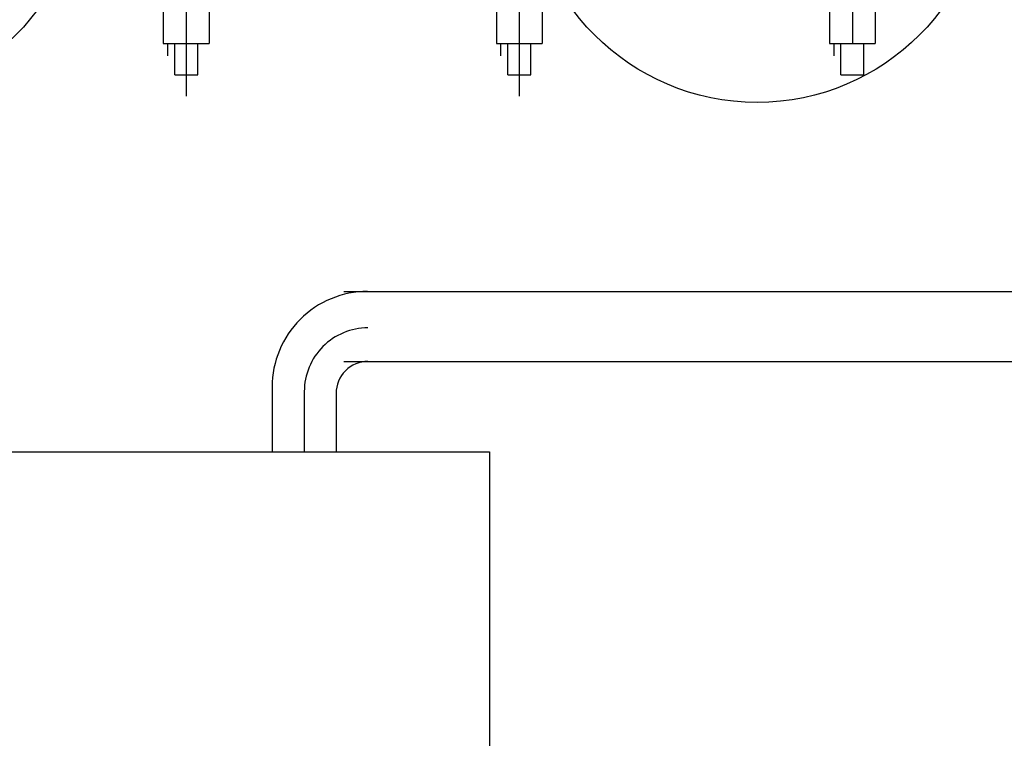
# Model space of a CAD drawing. Extents: x -7650383 to 4934791, y -114316 to 1826789.
# Tile 183 of 256: x 2136397 to 2137944, y 40793 to 41922. Entities that reach past the tile are written whole.
import ezdxf

# ---------------------------------------------------------------- set-up
doc = ezdxf.new("R2010")
doc.units = 0
doc.header["$LTSCALE"] = 800
doc.header["$MEASUREMENT"] = 0
doc.layers.add('KEY PLAN', color=251, linetype='CONTINUOUS')

# ---------------------------------------------------------------- blocks, each defined once
blk = doc.blocks.new('UTCOMBINE')
at = {"layer": 'KEY PLAN'}
for p, q in [((-709350.5, 47470.5, 0), (-709350.5, 51686, 0)), ((-707100.5, 47470.5, 0), (-709350.5, 47470.5, 0)), ((-709109.3, 47378.5, 0), (-709109.3, 47470.5, 0)), ((-709059.3, 47375.8, 0), (-709059.3, 47470.5, 0)), ((-709008.8, 47368.5, 0), (-709008.8, 47470.5, 0)), ((-709121.5, 47328.5, 0), (-711057.3, 47328.5, 0)), ((-709121.5, 47218.5, 0), (-711044.5, 47218.5, 0)), ((-709397.1, 45382.9, 0), (-709397.1, 46911.5, 0)), ((-708873.8, 45382.9, 0), (-708873.8, 46911.5, 0)), ((-709938.4, 46878.4, 0), (-709938.4, 46828.9, 0)), ((-709902.4, 46878.4, 0), (-709938.4, 46878.4, 0)), ((-709902.4, 46878.4, 0), (-709938.4, 46878.4, 0)), ((-709938.4, 46878.4, 0), (-709938.4, 46828.9, 0)), ((-709938.4, 46878.4, 0), (-709938.4, 46828.9, 0)), ((-709902.4, 46878.4, 0), (-709938.4, 46878.4, 0)), ((-709902.4, 46878.4, 0), (-709938.4, 46878.4, 0)), ((-709938.4, 46878.4, 0), (-709938.4, 46828.9, 0)), ((-709902.4, 46878.4, 0), (-709902.4, 46828.9, 0)), ((-709902.4, 46878.4, 0), (-709902.4, 46828.9, 0)), ((-709902.4, 46878.4, 0), (-709902.4, 46828.9, 0)), ((-709902.4, 46878.4, 0), (-709902.4, 46828.9, 0)), ((-709415.1, 46878.4, 0), (-709415.1, 46828.9, 0)), ((-709379.1, 46878.4, 0), (-709415.1, 46878.4, 0)), ((-709379.1, 46878.4, 0), (-709415.1, 46878.4, 0)), ((-709415.1, 46878.4, 0), (-709415.1, 46828.9, 0)), ((-709415.1, 46878.4, 0), (-709415.1, 46828.9, 0)), ((-709379.1, 46878.4, 0), (-709415.1, 46878.4, 0)), ((-709379.1, 46878.4, 0), (-709415.1, 46878.4, 0)), ((-709415.1, 46878.4, 0), (-709415.1, 46828.9, 0)), ((-709379.1, 46878.4, 0), (-709379.1, 46828.9, 0)), ((-709379.1, 46878.4, 0), (-709379.1, 46828.9, 0)), ((-709379.1, 46878.4, 0), (-709379.1, 46828.9, 0)), ((-709379.1, 46878.4, 0), (-709379.1, 46828.9, 0)), ((-708891.8, 46878.4, 0), (-708891.8, 46828.9, 0)), ((-708855.8, 46878.4, 0), (-708891.8, 46878.4, 0)), ((-708855.8, 46878.4, 0), (-708891.8, 46878.4, 0)), ((-708891.8, 46878.4, 0), (-708891.8, 46828.9, 0)), ((-708891.8, 46878.4, 0), (-708891.8, 46828.9, 0)), ((-708855.8, 46878.4, 0), (-708891.8, 46878.4, 0)), ((-708855.8, 46878.4, 0), (-708891.8, 46878.4, 0)), ((-708891.8, 46878.4, 0), (-708891.8, 46828.9, 0)), ((-708855.8, 46878.4, 0), (-708855.8, 46828.9, 0)), ((-708855.8, 46878.4, 0), (-708855.8, 46828.9, 0)), ((-708855.8, 46878.4, 0), (-708855.8, 46828.9, 0)), ((-708855.8, 46878.4, 0), (-708855.8, 46828.9, 0)), ((-709891.1, 46828.9, 0), (-709891.1, 46848.3, 0)), ((-709891.1, 46828.9, 0), (-709891.1, 46848.3, 0)), ((-709891.1, 46828.9, 0), (-709891.1, 46848.3, 0)), ((-709891.1, 46828.9, 0), (-709891.1, 46848.3, 0)), ((-709367.8, 46828.9, 0), (-709367.8, 46848.3, 0)), ((-709367.8, 46828.9, 0), (-709367.8, 46848.3, 0)), ((-709367.8, 46828.9, 0), (-709367.8, 46848.3, 0)), ((-709367.8, 46828.9, 0), (-709367.8, 46848.3, 0)), ((-708844.5, 46828.9, 0), (-708844.5, 46848.3, 0)), ((-708844.5, 46828.9, 0), (-708844.5, 46848.3, 0)), ((-708844.5, 46828.9, 0), (-708844.5, 46848.3, 0)), ((-708844.5, 46828.9, 0), (-708844.5, 46848.3, 0)), ((-709956.4, 45726.6, 0), (-709956.4, 46828.9, 0)), ((-709884.4, 46828.9, 0), (-709956.4, 46828.9, 0)), ((-709956.4, 45726.6, 0), (-709956.4, 46828.9, 0)), ((-709884.4, 46828.9, 0), (-709956.4, 46828.9, 0)), ((-709956.4, 45726.6, 0), (-709956.4, 46828.9, 0)), ((-709956.4, 45726.6, 0), (-709956.4, 46828.9, 0)), ((-709920.4, 45220.3, 0), (-709920.4, 46829.6, 0)), ((-709884.4, 45726.6, 0), (-709884.4, 46828.9, 0)), ((-709433.1, 45726.6, 0), (-709433.1, 46828.9, 0)), ((-709361.1, 46828.9, 0), (-709433.1, 46828.9, 0)), ((-709433.1, 45726.6, 0), (-709433.1, 46828.9, 0)), ((-709361.1, 46828.9, 0), (-709433.1, 46828.9, 0)), ((-709433.1, 45726.6, 0), (-709433.1, 46828.9, 0)), ((-709433.1, 45726.6, 0), (-709433.1, 46828.9, 0)), ((-709397.1, 45220.3, 0), (-709397.1, 46829.6, 0)), ((-709361.1, 45726.6, 0), (-709361.1, 46828.9, 0)), ((-708909.8, 45726.6, 0), (-708909.8, 46828.9, 0)), ((-708837.8, 46828.9, 0), (-708909.8, 46828.9, 0)), ((-708909.8, 45726.6, 0), (-708909.8, 46828.9, 0)), ((-708837.8, 46828.9, 0), (-708909.8, 46828.9, 0)), ((-708909.8, 45726.6, 0), (-708909.8, 46828.9, 0)), ((-708909.8, 45726.6, 0), (-708909.8, 46828.9, 0)), ((-708873.8, 45220.3, 0), (-708873.8, 46829.6, 0)), ((-708837.8, 45726.6, 0), (-708837.8, 46828.9, 0))]:
    blk.add_line(p, q, dxfattribs=at)
for centre in [(-709770.6, 46560.1, 0), (-708350.5, 46560.1, 0)]:
    blk.add_circle(centre, 361.3, dxfattribs=at)
for centre, radius in [((-709159.3, 47378.5, 0), 50), ((-709159.3, 47375.8, 0), 100), ((-709158.8, 47368.5, 0), 150)]:
    blk.add_arc(centre, radius, 270, 0, dxfattribs=at)

msp = doc.modelspace()

# ---------------------------------------------------------------- block references
at = {"layer": 'KEY PLAN', "rotation": 180}
msp.add_blockref('UTCOMBINE', (1427784.7, 88713.6, 0), dxfattribs=at)

doc.saveas('drawing.dxf')
